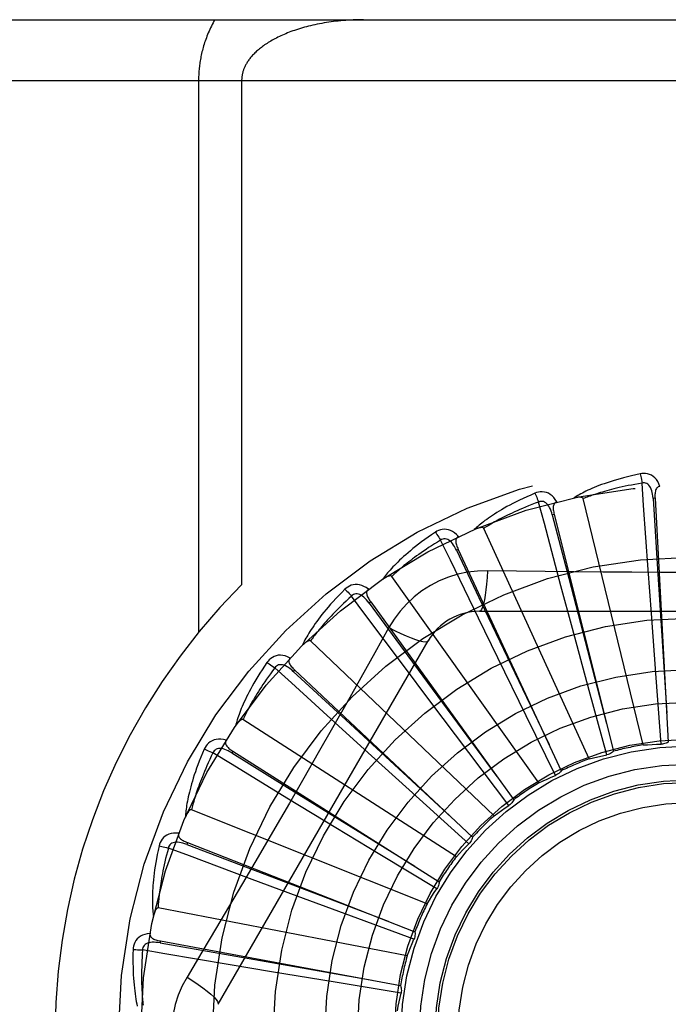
# Model space of a CAD drawing. Header units: inches. Extents: x 0 to 227, y 0 to 147.
# Tile 65 of 256: x 43.427 to 43.747, y 63.257 to 63.742. Entities that reach past the tile are written whole.
import ezdxf

# ---------------------------------------------------------------- set-up
doc = ezdxf.new("R2010")
doc.units = ezdxf.units.IN
doc.header["$LTSCALE"] = 12.4666666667
doc.header["$MEASUREMENT"] = 0
doc.linetypes.add('HIDDEN', pattern=[0.2, 0.1, -0.1])
doc.layers.add('LEFTHAND_DOOR_ASSEMBLY', color=7, linetype='CONTINUOUS')

msp = doc.modelspace()

# ---------------------------------------------------------------- linework, layer by layer
at = {"layer": 'LEFTHAND_DOOR_ASSEMBLY', "color": 8, "linetype": 'HIDDEN'}
for p, q in [((43.1784499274, 63.7423932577), (44.2404499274, 63.7423932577)), ((43.14844992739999, 63.71239325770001), (44.2404499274, 63.71239325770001)), ((43.5151631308, 63.71239325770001), (43.5151631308, 63.4403715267)), ((43.5363763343, 63.71239325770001), (43.5363763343, 63.4637606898)), ((43.7341562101, 63.3848321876), (43.70469369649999, 63.5062783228)), ((43.7400270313, 63.5064443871), (43.7390688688, 63.5063918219)), ((43.7400270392, 63.5064442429), (43.7465640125, 63.3862700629)), ((43.6903608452, 63.49846996), (43.6894299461, 63.4982370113)), ((43.6903608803, 63.4984698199), (43.7195228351, 63.3817044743)), ((43.7076113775, 63.3779443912), (43.65569745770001, 63.4916200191)), ((43.6431013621, 63.4812402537), (43.6422313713, 63.4808353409)), ((43.643101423, 63.4812401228), (43.6938343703, 63.37210381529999)), ((43.738216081, 63.4496130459), (43.73664416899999, 63.4713099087)), ((43.6828497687, 63.3661574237), (43.610360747, 63.467954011)), ((43.6993380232, 63.44232291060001), (43.69368835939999, 63.4633301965)), ((43.5999566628, 63.4553779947), (43.5991790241, 63.45481575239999)), ((43.5999567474, 63.4553778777), (43.6704270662, 63.3578150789)), ((43.65350797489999, 63.45072665), (43.8603918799, 63.45072665)), ((43.7405626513, 63.417906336), (43.738216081, 63.4496130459)), ((43.66254220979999, 63.42780679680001), (43.6530189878, 63.4473652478)), ((43.6089185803, 63.44270405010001), (43.6020155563, 63.4303288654)), ((43.70764272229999, 63.4116332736), (43.6993380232, 63.44232291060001)), ((43.5248069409, 63.2569765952), (43.6282488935, 63.4361433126)), ((43.66076633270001, 63.3498972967), (43.5703221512, 63.4361356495)), ((43.6765048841, 63.39924343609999), (43.66254220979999, 63.42780679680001)), ((43.5624861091, 63.42181791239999), (43.56182892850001, 63.4211186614)), ((43.5624862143, 63.42181781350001), (43.6501469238, 63.3393546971)), ((43.62915853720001, 63.4065893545), (43.6161059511, 63.4239920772)), ((43.74304297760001, 63.38520563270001), (43.7405626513, 63.417906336)), ((43.7162668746, 63.3799929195), (43.70764272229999, 63.4116332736)), ((43.6482745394, 63.3811846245), (43.62915853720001, 63.4065893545)), ((43.6421592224, 63.3297516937), (43.5370287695, 63.3973149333)), ((43.69096116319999, 63.369806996), (43.6765048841, 63.39924343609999)), ((43.6003935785, 63.3794374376), (43.5842833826, 63.3940554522)), ((43.5320439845, 63.3817729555), (43.531531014, 63.3809619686)), ((43.5320441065, 63.3817728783), (43.6337269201, 63.3173898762)), ((43.6680404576, 63.355016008), (43.6482745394, 63.3811846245)), ((43.6239720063, 63.3581095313), (43.6003935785, 63.3794374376)), ((43.5772869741, 63.34733238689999), (43.558701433, 63.35863736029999)), ((43.6483331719, 63.3361545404), (43.6239720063, 63.3581095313)), ((43.6277009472, 63.3064487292), (43.51168391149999, 63.352894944)), ((43.6044756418, 63.3308521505), (43.5772869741, 63.34733238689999)), ((43.5097305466, 63.3366904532), (43.50938032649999, 63.3357970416)), ((43.509730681, 63.3366904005), (43.621760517, 63.2927144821)), ((43.6325515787, 63.3139042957), (43.6044756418, 63.3308521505)), ((43.5606738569, 63.3114345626), (43.5402847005, 63.3190179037)), ((43.5904900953, 63.30039763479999), (43.5606738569, 63.3114345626)), ((43.617914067, 63.280830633), (43.4952036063, 63.3044811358)), ((43.621266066, 63.2890694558), (43.5904900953, 63.30039763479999)), ((43.4963522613, 63.2881998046), (43.49617744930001, 63.2872562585)), ((43.4963524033, 63.2881997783), (43.61468021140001, 63.2662203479)), ((43.5511546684, 63.2730414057), (43.5296988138, 63.2766290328)), ((43.5825208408, 63.2678466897), (43.5511546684, 63.2730414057)), ((43.6148845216, 63.26254761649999), (43.5825208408, 63.2678466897))]:
    msp.add_line(p, q, dxfattribs=at)
for points in [[(43.5232016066, 63.7423932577), (43.522746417, 63.7415904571), (43.52230553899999, 63.7407847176), (43.5218789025, 63.7399756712), (43.5214667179, 63.73916442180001), (43.5210691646, 63.7383517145), (43.5206862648, 63.7375382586), (43.5203181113, 63.73672477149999), (43.5199646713, 63.735911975), (43.5196259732, 63.7351005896), (43.5193019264, 63.7342913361), (43.5189924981, 63.7334849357), (43.5186975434, 63.73268210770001), (43.5184169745, 63.73188358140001), (43.51815058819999, 63.7310900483), (43.5178982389, 63.7303022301), (43.5176596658, 63.729520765), (43.517434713, 63.72874654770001), (43.5172229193, 63.7279795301), (43.5170239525, 63.727220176), (43.51683727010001, 63.7264678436), (43.51666235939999, 63.7257222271), (43.5164987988, 63.724982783), (43.5163461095, 63.7242490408), (43.5162039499, 63.7235204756), (43.5160718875, 63.7227964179), (43.5159497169, 63.722076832), (43.515837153, 63.7213614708), (43.5157340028, 63.7206502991), (43.5156400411, 63.7199432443), (43.5155550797, 63.7192401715), (43.5154789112, 63.7185409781), (43.5154113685, 63.7178454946), (43.5153522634, 63.7171535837), (43.5153014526, 63.7164650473), (43.5152587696, 63.71577971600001), (43.515224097, 63.715097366), (43.5151972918, 63.7144178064), (43.51517826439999, 63.7137407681), (43.5151668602, 63.713065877), (43.5151631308, 63.71239325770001)], [(43.5963763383, 63.7423932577), (43.5951207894, 63.74238669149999), (43.5938677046, 63.7423670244), (43.59261665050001, 63.7423343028), (43.5913689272, 63.7422885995), (43.59012541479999, 63.74223000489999), (43.5888869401, 63.7421586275), (43.5876543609, 63.74207459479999), (43.5864284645, 63.7419780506), (43.5852100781, 63.7418691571), (43.5839999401, 63.7417480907), (43.5827988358, 63.74161504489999), (43.5816074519, 63.7414702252), (43.5804265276, 63.7413138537), (43.5792566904, 63.7411461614), (43.57809862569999, 63.7409673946), (43.5769528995, 63.740777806), (43.5758201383, 63.7405776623), (43.5747008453, 63.7403672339), (43.5735955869, 63.7401468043), (43.5725047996, 63.73991665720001), (43.57142898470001, 63.7396770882), (43.57036851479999, 63.7394283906), (43.5693238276, 63.7391708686), (43.56829523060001, 63.73890482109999), (43.5672830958, 63.7386305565), (43.5662876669, 63.7383483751), (43.56530924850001, 63.738058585), (43.5643480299, 63.7377614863), (43.5634042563, 63.7374573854), (43.5624780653, 63.7371465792), (43.5615696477, 63.7368293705), (43.5606790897, 63.73650605), (43.5598065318, 63.7361769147), (43.5589520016, 63.7358422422), (43.5581155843, 63.7355023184), (43.5572972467, 63.7351574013), (43.5564970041, 63.7348077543), (43.5557147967, 63.7344536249), (43.5549505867, 63.7340952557), (43.5542043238, 63.7337328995), (43.5534759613, 63.7333667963), (43.55276545, 63.73299720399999), (43.55207276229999, 63.7326243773), (43.5513977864, 63.7322485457), (43.5507404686, 63.7318699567), (43.5501006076, 63.73148878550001), (43.5494780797, 63.731105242), (43.5488725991, 63.7307194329), (43.5482839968, 63.7303315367), (43.5477117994, 63.7299414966), (43.5471552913, 63.7295490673), (43.5466150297, 63.729154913), (43.5460906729, 63.7287589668), (43.5455842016, 63.7283632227), (43.5450977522, 63.7279697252), (43.544630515, 63.7275785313), (43.5441835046, 63.7271911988), (43.543753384, 63.7268052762), (43.5433372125, 63.726418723), (43.5429348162, 63.7260314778), (43.5425446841, 63.7256423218), (43.542167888, 63.7252525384), (43.5418051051, 63.7248630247), (43.5414560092, 63.7244737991), (43.5411205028, 63.7240850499), (43.5407985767, 63.72369716), (43.5404902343, 63.7233104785), (43.5401953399, 63.7229253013), (43.5399138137, 63.72254193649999), (43.539645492, 63.7221606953), (43.5393902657, 63.7217819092), (43.53914789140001, 63.7214058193), (43.5389182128, 63.7210327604), (43.5387008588, 63.7206627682), (43.5384955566, 63.7202960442), (43.5383018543, 63.719932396), (43.53811934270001, 63.71957176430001), (43.5379476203, 63.7192139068), (43.5377862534, 63.7188586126), (43.5376349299, 63.71850568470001), (43.53749326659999, 63.7181548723), (43.5373610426, 63.71780609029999), (43.53723796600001, 63.7174591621), (43.5371238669, 63.7171140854), (43.5370185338, 63.7167708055), (43.5369217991, 63.71642928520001), (43.5368334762, 63.71608948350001), (43.53675341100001, 63.7157513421), (43.53668143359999, 63.7154148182), (43.5366174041, 63.7150798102), (43.5365611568, 63.7147461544), (43.5365125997, 63.7144139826), (43.53647167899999, 63.7140845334), (43.53643811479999, 63.7137543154), (43.5364114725, 63.7134201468), (43.5363921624, 63.7130823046), (43.5363804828, 63.71273989), (43.5363763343, 63.71239325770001)], [(43.7326995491, 63.5185098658), (43.7305203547, 63.5180419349), (43.7284407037, 63.51756535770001), (43.7264621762, 63.51708349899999), (43.7245783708, 63.5165972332), (43.72278480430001, 63.5161074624), (43.7210774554, 63.51561567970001), (43.7194521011, 63.5151227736), (43.7179049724, 63.5146301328), (43.7164321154, 63.5141386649), (43.7150299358, 63.5136497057), (43.7136946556, 63.5131641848), (43.7124229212, 63.5126834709), (43.7112108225, 63.51220912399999), (43.7100562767, 63.5117409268), (43.7089564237, 63.5112791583), (43.70790985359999, 63.5108231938), (43.70691489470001, 63.5103721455), (43.7059696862, 63.5099264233), (43.705072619, 63.5094857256), (43.7042213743, 63.5090508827), (43.7034138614, 63.5086222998), (43.702647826, 63.5082006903), (43.7019209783, 63.507787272), (43.70123136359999, 63.5073807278), (43.7005760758, 63.5069797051), (43.69995584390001, 63.506585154)], [(43.7424452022, 63.5122734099), (43.7419573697, 63.5135410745), (43.7413860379, 63.5146679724), (43.7407281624, 63.5156618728), (43.7399908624, 63.5165131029), (43.7391766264, 63.5172216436), (43.7382970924, 63.5177866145), (43.7373541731, 63.5182070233), (43.736380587, 63.5184940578), (43.7354010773, 63.5186480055), (43.7344431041, 63.5186930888), (43.7335466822, 63.5186482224), (43.7326995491, 63.5185098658)], [(43.7326995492, 63.5185098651), (43.7328526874, 63.5179092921), (43.7330127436, 63.5172205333), (43.7331741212, 63.5164670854), (43.7333348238, 63.51565817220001), (43.733492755, 63.51480326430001), (43.73364217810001, 63.51393287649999)], [(43.733642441, 63.5139329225), (43.7318183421, 63.5136226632), (43.7300701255, 63.5133094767), (43.7283994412, 63.5129929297), (43.7268013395, 63.5126743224), (43.7252724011, 63.5123545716), (43.7238096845, 63.5120343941), (43.7224100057, 63.5117146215), (43.7210706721, 63.5113958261), (43.7197887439, 63.5110786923), (43.7185617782, 63.51076371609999), (43.7173870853, 63.5104514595), (43.7162624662, 63.5101424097), (43.7151855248, 63.5098371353), (43.7141541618, 63.5095359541), (43.7131660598, 63.50923939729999), (43.7122194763, 63.5089473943), (43.71131234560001, 63.5086601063), (43.7104433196, 63.50837736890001), (43.7096107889, 63.5080990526), (43.70881347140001, 63.50782521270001), (43.7080499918, 63.5075558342), (43.7073190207, 63.5072909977), (43.7066191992, 63.5070307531), (43.7059492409, 63.5067751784), (43.7053071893, 63.5065243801), (43.70469369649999, 63.5062783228)], [(43.7390674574, 63.5063914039), (43.738980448, 63.50742555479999), (43.7388501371, 63.50839969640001), (43.7386733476, 63.5093159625), (43.7384485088, 63.5101705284), (43.7381711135, 63.5109620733), (43.7378413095, 63.5116835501), (43.73745978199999, 63.5123325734), (43.7370245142, 63.51289147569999), (43.7365353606, 63.5133418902), (43.7359979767, 63.5136830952), (43.7354157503, 63.51390702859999), (43.73481361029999, 63.514020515), (43.7342204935, 63.514028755), (43.7336380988, 63.5139325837)], [(43.73664416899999, 63.4713099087), (43.7344117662, 63.5029122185), (43.733642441, 63.5139329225)], [(43.74244851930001, 63.5122734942), (43.7419918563, 63.5122036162), (43.7415854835, 63.5120581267), (43.7412288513, 63.5118317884), (43.7409236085, 63.5115403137), (43.7406739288, 63.5111971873), (43.7404716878, 63.5108038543), (43.74031143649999, 63.51036409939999), (43.7401893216, 63.5098843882), (43.7401011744, 63.5093709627), (43.7400424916, 63.508828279), (43.740008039, 63.50826241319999), (43.7399958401, 63.5076747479), (43.7400017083, 63.5070691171), (43.7400270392, 63.5064442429)], [(43.6808823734, 63.5089306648), (43.6788311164, 63.5080587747), (43.6768792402, 63.5071972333), (43.6750276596, 63.5063496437), (43.6732699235, 63.50551565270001), (43.6716014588, 63.5046952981), (43.6700180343, 63.5038892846), (43.6685153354, 63.5030976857), (43.6670893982, 63.5023211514), (43.6657361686, 63.501559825), (43.66445186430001, 63.50081433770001), (43.6632325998, 63.5000848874), (43.662074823, 63.4993721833), (43.6609743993, 63.4986770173), (43.6599293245, 63.4979987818), (43.6589367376, 63.4973372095), (43.65799537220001, 63.4966914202), (43.657103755, 63.4960602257), (43.65625998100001, 63.4954436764), (43.6554625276, 63.4948411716), (43.6547089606, 63.4942530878), (43.6539971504, 63.4936794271), (43.6533247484, 63.4931204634), (43.6526892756, 63.4925769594), (43.65208906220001, 63.4920472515), (43.6515215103, 63.4915294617), (43.65098715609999, 63.491024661)], [(43.69163216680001, 63.5046512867), (43.690913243, 63.5058037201), (43.6901389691, 63.5068021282), (43.6893048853, 63.5076535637), (43.688419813, 63.5083498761), (43.6874861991, 63.50889151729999), (43.686515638, 63.5092798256), (43.6855101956, 63.5095141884), (43.6844998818, 63.5096117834), (43.6835089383, 63.50957757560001), (43.6825597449, 63.5094405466), (43.6816880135, 63.509226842), (43.6808823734, 63.5089306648)], [(43.6808823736, 63.5089306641), (43.6811464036, 63.50836992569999), (43.6814339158, 63.5077239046), (43.6817349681, 63.5070146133), (43.68204585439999, 63.5062507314), (43.68236272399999, 63.50544116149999), (43.6826741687, 63.5046147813)], [(43.68267441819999, 63.5046148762), (43.680942, 63.5039650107), (43.67928464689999, 63.5033266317), (43.67770406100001, 63.502699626), (43.6761951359, 63.5020843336), (43.6747543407, 63.50148100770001), (43.6733786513, 63.5008897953), (43.67206478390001, 63.5003109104), (43.6708099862, 63.4997444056), (43.66961124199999, 63.4991903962), (43.6684660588, 63.49864890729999), (43.6673716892, 63.4981199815), (43.66632588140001, 63.497603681), (43.6653261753, 63.4971001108), (43.6643704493, 63.4966091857), (43.6634563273, 63.49613098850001), (43.66258211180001, 63.4956651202), (43.6617457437, 63.4952113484), (43.66094593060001, 63.4947692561), (43.6601811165, 63.4943384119), (43.6594500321, 63.4939186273), (43.6587513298, 63.49350962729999), (43.65808368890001, 63.4931112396), (43.6574457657, 63.4927232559), (43.6568362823, 63.4923455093), (43.6562532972, 63.4919777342), (43.65569745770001, 63.4916200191)], [(43.6894286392, 63.4982363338), (43.6891474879, 63.4992353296), (43.6888351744, 63.5001672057), (43.68848817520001, 63.501033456), (43.6881056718, 63.5018300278), (43.68768348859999, 63.50255477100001), (43.6872231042, 63.50320079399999), (43.6867256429, 63.503765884), (43.686192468, 63.5042323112), (43.6856269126, 63.5045820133), (43.6850346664, 63.5048153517), (43.684420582, 63.5049250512), (43.6838078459, 63.5049225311), (43.6832238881, 63.504818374), (43.68267021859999, 63.5046137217)], [(43.69368835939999, 63.4633301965), (43.6855155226, 63.49393892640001), (43.68267441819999, 63.5046148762)], [(43.6916360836, 63.5046523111), (43.6912004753, 63.50449707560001), (43.690828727, 63.50427719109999), (43.6905213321, 63.5039874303), (43.6902768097, 63.5036434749), (43.6900965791, 63.5032592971), (43.6899724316, 63.5028347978), (43.6898983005, 63.5023726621), (43.6898691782, 63.5018785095), (43.6898797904, 63.5013576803), (43.6899248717, 63.5008136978), (43.6899981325, 63.5002515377), (43.6900973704, 63.4996721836), (43.690217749, 63.499078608), (43.6903608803, 63.4984698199)], [(43.70469369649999, 63.5062783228), (43.7046220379, 63.5064357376), (43.70451677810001, 63.5065677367), (43.7043743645, 63.506672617), (43.704205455, 63.506755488), (43.704018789, 63.5068201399), (43.7038165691, 63.5068688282), (43.7036042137, 63.50690466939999), (43.70338081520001, 63.5069288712), (43.7031470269, 63.506943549), (43.702903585, 63.5069490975), (43.7026512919, 63.50694648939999), (43.7023906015, 63.5069361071), (43.7021226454, 63.5069186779), (43.701846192, 63.5068941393), (43.7015607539, 63.50686280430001), (43.70126523, 63.50682427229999), (43.7009586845, 63.5067786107), (43.7006401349, 63.5067247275), (43.7003081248, 63.5066614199), (43.6999631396, 63.5065890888)], [(43.7390688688, 63.5063918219), (43.7410978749, 63.47418648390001), (43.7458110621, 63.4004514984)], [(43.6894299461, 63.4982370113), (43.69751718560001, 63.4669976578), (43.7160996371, 63.39548713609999)], [(43.6318144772, 63.48971810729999), (43.6299652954, 63.4884737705), (43.6282117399, 63.4872584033), (43.6265540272, 63.4860757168), (43.6249858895, 63.4849241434), (43.6235028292, 63.4838028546), (43.6221005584, 63.4827117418), (43.6207748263, 63.4816500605), (43.6195216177, 63.4806176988), (43.6183369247, 63.4796140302), (43.6172169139, 63.47863895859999), (43.6161577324, 63.477691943), (43.6151557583, 63.4767730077), (43.6142067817, 63.47588214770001), (43.61330894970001, 63.4750183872), (43.61245950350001, 63.474180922), (43.6116573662, 63.4733686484), (43.610901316, 63.4725801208), (43.6101894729, 63.471815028), (43.6095204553, 63.4710724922), (43.60889180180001, 63.4703524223), (43.6083014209, 63.4696544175), (43.6077469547, 63.4689783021), (43.6072258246, 63.4683243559), (43.60673670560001, 63.4676906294), (43.6062774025, 63.4670747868), (43.605848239, 63.4664779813)], [(43.6431798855, 63.487550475), (43.6422558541, 63.4885460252), (43.64130662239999, 63.4893798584), (43.64032647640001, 63.4900580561), (43.6393256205, 63.4905742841), (43.63830637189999, 63.4909294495), (43.6372798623, 63.49112706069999), (43.63624823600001, 63.491166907), (43.63523771, 63.49107153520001), (43.634271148, 63.4908504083), (43.6333650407, 63.4905362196), (43.6325495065, 63.4901614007), (43.6318144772, 63.48971810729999)], [(43.6318144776, 63.4897181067), (43.6321798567, 63.4892174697), (43.6325844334, 63.488637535), (43.6330142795, 63.4879980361), (43.6334641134, 63.4873067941), (43.6339284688, 63.4865718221), (43.6343906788, 63.485819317)], [(43.65569745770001, 63.4916200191), (43.6555973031, 63.4917610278), (43.6554689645, 63.49187072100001), (43.6553092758, 63.491946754), (43.6551277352, 63.491996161), (43.6549322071, 63.4920243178), (43.6547244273, 63.49203385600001), (43.6545091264, 63.4920288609), (43.6542851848, 63.4920103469), (43.6540528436, 63.4919805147), (43.6538127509, 63.4919398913), (43.6535655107, 63.4918895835), (43.6533114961, 63.4918300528), (43.6530516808, 63.4917622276), (43.65278486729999, 63.4916858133), (43.6525105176, 63.4916010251), (43.65222762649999, 63.4915072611), (43.6519353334, 63.4914044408), (43.6516326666, 63.49129121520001), (43.6513182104, 63.4911660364), (43.6509924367, 63.49102942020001)], [(43.6343909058, 63.4858194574), (43.63281278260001, 63.4848534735), (43.631306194, 63.4839129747), (43.6298728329, 63.48299817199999), (43.6285076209, 63.4821084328), (43.627207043, 63.4812433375), (43.6259681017, 63.4804024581), (43.6247875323, 63.4795853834), (43.6236626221, 63.478791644), (43.6225903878, 63.4780207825), (43.6215683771, 63.4772723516), (43.62059388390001, 63.4765458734), (43.6196646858, 63.47584098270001), (43.618778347, 63.4751573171), (43.6179328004, 63.4744943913), (43.6171256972, 63.473851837), (43.61635544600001, 63.4732289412), (43.6156200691, 63.4726250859), (43.61491837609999, 63.4720396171), (43.61424892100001, 63.4714718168), (43.613610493, 63.47092125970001), (43.6130018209, 63.47038742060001), (43.6124216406, 63.4698698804), (43.6118686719, 63.46936818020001), (43.6113416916, 63.4688819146), (43.6108388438, 63.468410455), (43.610360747, 63.467954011)], [(43.6422302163, 63.4808344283), (43.6417650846, 63.48176216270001), (43.6412820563, 63.4826180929), (43.64077738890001, 63.48340301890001), (43.6402510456, 63.48411280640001), (43.6396993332, 63.4847445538), (43.639125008, 63.485291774), (43.6385295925, 63.4857525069), (43.6379177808, 63.4861096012), (43.6372962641, 63.4863459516), (43.636670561, 63.4864629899), (43.6360468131, 63.4864544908), (43.63544562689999, 63.4863360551), (43.6348919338, 63.48612326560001), (43.63438700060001, 63.48581752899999)], [(43.6530189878, 63.4473652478), (43.6392011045, 63.4758741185), (43.6343909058, 63.4858194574)], [(43.6431829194, 63.4875517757), (43.6427849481, 63.48731718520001), (43.6424617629, 63.4870310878), (43.64221479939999, 63.48668841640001), (43.64203975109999, 63.4863043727), (43.6419354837, 63.4858930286), (43.6418939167, 63.4854527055), (43.6419085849, 63.4849848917), (43.641973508, 63.48449415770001), (43.642082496, 63.48398474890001), (43.64222971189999, 63.4834591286), (43.6424080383, 63.4829209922), (43.6426151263, 63.4823708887), (43.6428456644, 63.4818108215), (43.643101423, 63.4812401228)], [(43.6422313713, 63.4808353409), (43.6560845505, 63.4516910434), (43.6878646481, 63.3849895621)], [(43.6574913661, 63.4707475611), (43.6525571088, 63.4705974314), (43.6476897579, 63.4700132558), (43.6429043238, 63.4689975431), (43.638233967, 63.4675591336), (43.63370283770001, 63.4657055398), (43.6293534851, 63.4634527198), (43.62522503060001, 63.4608148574), (43.6213483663, 63.4578180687), (43.6177568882, 63.4544912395), (43.6144727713, 63.45084984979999), (43.6115236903, 63.44691664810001), (43.6089185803, 63.44270405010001)], [(43.6574913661, 63.4707475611), (43.65729583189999, 63.4673621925), (43.6570419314, 63.46417827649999), (43.6567391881, 63.4612954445), (43.65638886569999, 63.4586959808), (43.6559910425, 63.4563850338), (43.6555511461, 63.4544227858), (43.6550753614, 63.4528410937), (43.6545708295, 63.4516783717), (43.6540432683, 63.4509663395), (43.65350797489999, 63.45072665)], [(43.7142900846, 63.4700956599), (43.6858702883, 63.47037444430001), (43.6717109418, 63.4705380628), (43.6574913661, 63.4707475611)], [(43.8422397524, 63.4705381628), (43.813908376, 63.4702309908), (43.7996975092, 63.4701012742), (43.7854680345, 63.470008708), (43.7712384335, 63.4699415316), (43.7569997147, 63.4699247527), (43.7427598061, 63.469938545), (43.7285252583, 63.47000408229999), (43.7142900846, 63.4700956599)], [(43.59883955, 63.46158904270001), (43.5977438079, 63.4623917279), (43.5966539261, 63.4630308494), (43.5955631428, 63.46351129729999), (43.59448267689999, 63.4638287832), (43.5934146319, 63.4639846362), (43.5923692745, 63.4639844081), (43.59134875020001, 63.4638282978), (43.5903745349, 63.4635434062), (43.5894672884, 63.46314335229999), (43.5886370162, 63.4626633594), (43.58790715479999, 63.46214097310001), (43.58726930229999, 63.4615665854)], [(43.610360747, 63.467954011), (43.6102357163, 63.4680735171), (43.6100889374, 63.4681569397), (43.6099177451, 63.4682013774), (43.6097301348, 63.4682155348), (43.6095328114, 63.4682061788), (43.6093269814, 63.468176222), (43.6091165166, 63.4681305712), (43.6089001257, 63.4680700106), (43.608677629, 63.4679967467), (43.6084495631, 63.4679114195), (43.6082163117, 63.4678152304), (43.6079781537, 63.4677087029), (43.6077358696, 63.46759293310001), (43.60748833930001, 63.4674674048), (43.6072349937, 63.4673322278), (43.6069749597, 63.4671866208), (43.6067027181, 63.4670272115), (43.60643163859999, 63.4668618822), (43.6061746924, 63.4666982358), (43.6059275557, 63.466533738)], [(43.58726930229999, 63.4615665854), (43.58568902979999, 63.4599947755), (43.5841971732, 63.4584695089), (43.5827932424, 63.4569944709), (43.5814713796, 63.455566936), (43.5802273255, 63.4541852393), (43.57905689, 63.4528484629), (43.57795604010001, 63.451555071), (43.57692085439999, 63.4503041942), (43.5759475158, 63.44909445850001), (43.5750322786, 63.44792504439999), (43.57417146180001, 63.4467946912), (43.5733615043, 63.4457027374), (43.5725982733, 63.4446483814), (43.5718801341, 63.4436303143), (43.57120452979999, 63.4426472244), (43.570570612, 63.4416978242), (43.5699774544, 63.4407804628), (43.56942327, 63.4398944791), (43.5689068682, 63.4390387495), (43.56842584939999, 63.4382127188), (43.5679782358, 63.4374155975), (43.5675617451, 63.4366467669), (43.5671737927, 63.4359060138), (43.5668134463, 63.4351911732), (43.5664789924, 63.4344995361), (43.5661705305, 63.4338322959)], [(43.5872693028, 63.4615665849), (43.5877228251, 63.4611441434), (43.588229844, 63.46065125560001), (43.5887729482, 63.4601046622), (43.5893454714, 63.4595110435), (43.5899405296, 63.4588772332), (43.5905367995, 63.4582258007)], [(43.59917806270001, 63.4548146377), (43.5985457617, 63.4556375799), (43.59790947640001, 63.45638662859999), (43.5972653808, 63.45706186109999), (43.5966142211, 63.45765921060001), (43.5959529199, 63.4581751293), (43.5952854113, 63.4586037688), (43.5946135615, 63.4589434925), (43.5939452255, 63.4591783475), (43.5932902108, 63.45929280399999), (43.5926536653, 63.4592893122), (43.5920427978, 63.4591629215), (43.59147489, 63.4589328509), (43.59097147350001, 63.4586191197), (43.5905335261, 63.45822334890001)], [(43.59884271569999, 63.461591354), (43.59849606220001, 63.4612853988), (43.59823269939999, 63.4609431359), (43.5980550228, 63.4605598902), (43.5979558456, 63.4601496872), (43.5979313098, 63.45972604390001), (43.5979738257, 63.4592858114), (43.5980767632, 63.4588292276), (43.5982333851, 63.45835964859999), (43.59843680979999, 63.4578800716), (43.5986808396, 63.4573918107), (43.59895778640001, 63.4568971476), (43.5992652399, 63.45639617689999), (43.5995976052, 63.4558898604), (43.5999567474, 63.4553778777)], [(43.5905369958, 63.45822598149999), (43.5891702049, 63.4569787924), (43.587868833, 63.4557701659), (43.5866345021, 63.4546006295), (43.58546234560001, 63.453468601), (43.58434899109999, 63.45237300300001), (43.5832915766, 63.4513128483), (43.582286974, 63.4502871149), (43.58133260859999, 63.4492948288), (43.5804256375, 63.4483349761), (43.5795637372, 63.4474066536), (43.5787443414, 63.4465088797), (43.57796533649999, 63.4456408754), (43.5772243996, 63.4448018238), (43.5765195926, 63.4439908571), (43.575848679, 63.4432071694), (43.57521023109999, 63.4424497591), (43.5746024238, 63.4417176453), (43.574024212, 63.4410099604), (43.5734743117, 63.4403257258), (43.5729516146, 63.4396642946), (43.5724549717, 63.4390249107), (43.5719832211, 63.4384069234), (43.5715351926, 63.4378096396), (43.571109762, 63.4372324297), (43.5707052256, 63.4366743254), (43.5703221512, 63.4361356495)], [(43.6161059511, 63.4239920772), (43.5971424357, 63.4493707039), (43.5905369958, 63.45822598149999)], [(43.5991790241, 63.45481575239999), (43.6182974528, 63.4288198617), (43.662126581, 63.36933818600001)], [(43.6089167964, 63.4427049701), (43.6119474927, 63.4411810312), (43.6148324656, 63.4398086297), (43.6174805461, 63.4386293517), (43.6199068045, 63.4376330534), (43.6221070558, 63.43682210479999), (43.624026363, 63.43622194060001), (43.625634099, 63.4358431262), (43.6268932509, 63.4356987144), (43.627773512, 63.4357995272), (43.6282487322, 63.4361430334)], [(43.5703221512, 63.4361356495), (43.5701767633, 63.4362293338), (43.570016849, 63.4362834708), (43.5698403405, 63.43629470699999), (43.5696534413, 63.43627310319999), (43.5694614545, 63.4362265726), (43.5692650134, 63.43615820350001), (43.56906699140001, 63.436073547), (43.5688659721, 63.4359731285), (43.5686613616, 63.4358590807), (43.5684535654, 63.4357321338), (43.56824273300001, 63.4355935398), (43.5680290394, 63.43544386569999), (43.5678130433, 63.4352843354), (43.5675937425, 63.43511423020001), (43.5673705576, 63.43493355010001), (43.5671427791, 63.4347413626), (43.56690945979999, 63.43453709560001), (43.5666707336, 63.4343196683), (43.5664263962, 63.4340876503), (43.5661765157, 63.4338415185)], [(43.6020155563, 63.4303288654), (43.5881158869, 63.4056395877), (43.5811227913, 63.3932677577), (43.5740882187, 63.38089838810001), (43.5670315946, 63.36854160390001), (43.5599267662, 63.3562021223), (43.5527948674, 63.3438768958), (43.5456208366, 63.3315821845), (43.5384239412, 63.3192999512)], [(43.54885682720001, 63.4254935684), (43.54760257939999, 63.4236510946), (43.54642634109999, 63.4218710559), (43.5453269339, 63.4201569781), (43.5442991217, 63.4185050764), (43.5433390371, 63.41691291), (43.5424427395, 63.4153787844), (43.54160655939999, 63.4139004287), (43.5408268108, 63.4124762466), (43.5401000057, 63.4111041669), (43.53942262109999, 63.4097826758), (43.5387912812, 63.4085098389), (43.5382026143, 63.4072843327), (43.5376527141, 63.4061045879), (43.537140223, 63.4049690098), (43.5366628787, 63.4038758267), (43.5362200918, 63.4028236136), (43.5358112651, 63.4018105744), (43.5354347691, 63.40083572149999), (43.5350896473, 63.3998977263), (43.5347736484, 63.3989955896), (43.53448498, 63.3981281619), (43.534221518, 63.3972944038), (43.53398076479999, 63.3964936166), (43.53376221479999, 63.3957234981), (43.5335646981, 63.3949810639), (43.5333880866, 63.3942675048)], [(43.5602137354, 63.4277053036), (43.5589858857, 63.42828611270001), (43.5577947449, 63.428707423), (43.55663274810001, 63.4289727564), (43.555511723, 63.4290800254), (43.55443348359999, 63.4290309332), (43.5534070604, 63.42883287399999), (43.5524345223, 63.4284864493), (43.5515318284, 63.4280223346), (43.5507166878, 63.42745781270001), (43.549992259, 63.4268293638), (43.5493744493, 63.4261782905), (43.54885682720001, 63.4254935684)], [(43.54885682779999, 63.425493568), (43.549382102, 63.4251645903), (43.549973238, 63.4247765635), (43.55060997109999, 63.4243426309), (43.5512844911, 63.4238680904), (43.55198874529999, 63.4233583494), (43.5526975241, 63.4228315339)], [(43.5602162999, 63.427708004), (43.55993388, 63.4273420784), (43.5597400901, 63.426956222), (43.5596381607, 63.426546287), (43.5596184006, 63.426124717), (43.5596744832, 63.4257040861), (43.5597995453, 63.4252798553), (43.5599870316, 63.4248510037), (43.5602296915, 63.42441955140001), (43.5605202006, 63.4239871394), (43.5608522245, 63.423553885), (43.5612177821, 63.42312057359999), (43.5616144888, 63.422686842), (43.56203666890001, 63.4222525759), (43.5624862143, 63.42181781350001)], [(43.55269768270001, 63.4228317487), (43.5515916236, 63.42134843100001), (43.5505425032, 63.4199153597), (43.5495518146, 63.4185333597), (43.54861507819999, 63.4171999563), (43.54772918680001, 63.4159134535), (43.5468915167, 63.4146723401), (43.5460991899, 63.4134750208), (43.54534986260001, 63.4123200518), (43.54464093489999, 63.4112058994), (43.5439702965, 63.41013123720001), (43.543335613, 63.4090946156), (43.5427349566, 63.4080948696), (43.542166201, 63.4071307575), (43.54162760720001, 63.4062010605), (43.5411171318, 63.4053045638), (43.54063356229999, 63.4044400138), (43.5401752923, 63.4036061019), (43.5397414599, 63.40280177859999), (43.5393309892, 63.4020258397), (43.5389429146, 63.4012774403), (43.5385762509, 63.4005556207), (43.5382299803, 63.3998595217), (43.537903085, 63.3991882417), (43.53759458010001, 63.39854094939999), (43.53730297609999, 63.3979163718), (43.5370287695, 63.3973149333)], [(43.5618281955, 63.4211173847), (43.561051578, 63.4218057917), (43.5602850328, 63.4224208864), (43.55952478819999, 63.4229620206), (43.5587723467, 63.4234253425), (43.5580253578, 63.42380678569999), (43.5572887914, 63.42410135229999), (43.5565647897, 63.4243077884), (43.55586408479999, 63.4244119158), (43.555199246, 63.4244003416), (43.5545748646, 63.4242764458), (43.5539989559, 63.4240367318), (43.553484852, 63.4237033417), (43.55304990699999, 63.42330000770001), (43.5526947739, 63.422828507)], [(43.5842833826, 63.3940554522), (43.560859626, 63.4153865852), (43.55269768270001, 63.4228317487)], [(43.56182892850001, 63.4211186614), (43.5855216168, 63.3992107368), (43.6398156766, 63.3490986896)], [(43.5370287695, 63.3973149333), (43.5368682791, 63.3973794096), (43.5367010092, 63.3974023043), (43.53652556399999, 63.39737993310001), (43.5363461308, 63.3973233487), (43.5361664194, 63.39724132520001), (43.5359864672, 63.397137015), (43.5358080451, 63.3970164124), (43.5356296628, 63.3968797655), (43.5354503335, 63.3967290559), (43.5352703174, 63.3965650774), (43.5350895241, 63.3963890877), (43.5349080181, 63.3962016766), (43.5347261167, 63.3960041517), (43.5345429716, 63.3957956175), (43.5343580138, 63.3955759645), (43.5341707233, 63.3953441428), (43.5339771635, 63.3950948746), (43.5337870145, 63.3948407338), (43.5336096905, 63.3945938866), (43.5334420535, 63.3943502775)], [(43.5286984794, 63.3871239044), (43.5273828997, 63.3874618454), (43.5261335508, 63.3876501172), (43.5249423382, 63.3876907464), (43.5238212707, 63.3875839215), (43.5227718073, 63.3873316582), (43.5218014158, 63.3869429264), (43.520912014, 63.386418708), (43.52011346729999, 63.38579214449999), (43.5194198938, 63.3850835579), (43.5188274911, 63.3843293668), (43.5183440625, 63.3835731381), (43.517965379, 63.3828028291)], [(43.5287003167, 63.387126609), (43.5284923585, 63.386714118), (43.5283751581, 63.3862987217), (43.528352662, 63.38587693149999), (43.52841303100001, 63.38545921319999), (43.5285477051, 63.3850567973), (43.5287507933, 63.3846639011), (43.52901605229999, 63.3842782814), (43.5293359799, 63.3839005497), (43.5297030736, 63.3835309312), (43.5301110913, 63.3831683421), (43.5305520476, 63.3828120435), (43.5310236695, 63.3824612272), (43.5315204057, 63.382114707), (43.5320441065, 63.3817728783)], [(43.7465640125, 63.3862700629), (43.7460278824, 63.385956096), (43.7454667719, 63.3856956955), (43.7448749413, 63.3854872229), (43.7442673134, 63.3853343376), (43.743658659, 63.3852409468), (43.74304303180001, 63.38520563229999)], [(43.517965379, 63.3828028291), (43.5170824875, 63.3807562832), (43.5162643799, 63.3787858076), (43.5155092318, 63.3768946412), (43.514812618, 63.3750780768), (43.5141712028, 63.3733329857), (43.5135814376, 63.3716569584), (43.5130401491, 63.3700470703), (43.5125440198, 63.3685010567), (43.5120900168, 63.3670162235), (43.5116749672, 63.3655904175), (43.5112959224, 63.36422110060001), (43.510949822, 63.3629063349), (43.5106331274, 63.3616438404), (43.51034480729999, 63.3604317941), (43.5100829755, 63.3592680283), (43.509847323, 63.35815103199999), (43.5096376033, 63.3570789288), (43.50945240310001, 63.3560504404), (43.5092910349, 63.3550640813), (43.5091514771, 63.3541184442), (43.509032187, 63.3532120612), (43.5089312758, 63.3523435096), (43.5088464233, 63.3515116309), (43.5087775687, 63.3507140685), (43.508724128, 63.3499476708), (43.50868575, 63.3492135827)], [(43.5222405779, 63.3809159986), (43.5214352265, 63.3792501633), (43.5206762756, 63.3776444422), (43.5199650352, 63.3760999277), (43.5192975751, 63.3746133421), (43.5186711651, 63.373182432), (43.5180835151, 63.371805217), (43.5175321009, 63.3704795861), (43.5170148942, 63.36920367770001), (43.5165296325, 63.3679754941), (43.5160744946, 63.3667933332), (43.5156474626, 63.3656553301), (43.515246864, 63.3645599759), (43.5148708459, 63.3635056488), (43.5145179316, 63.3624908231), (43.5141863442, 63.3615139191), (43.51387513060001, 63.3605734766), (43.513582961, 63.35966790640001), (43.5133091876, 63.3587960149), (43.5130529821, 63.3579564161), (43.512813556, 63.3571480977), (43.5125901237, 63.3563699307), (43.5123818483, 63.35562087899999), (43.512187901, 63.3548998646), (43.512007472, 63.3542058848), (43.5118393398, 63.3535374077), (43.51168391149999, 63.352894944)], [(43.5179653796, 63.3828028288), (43.5185434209, 63.3825792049), (43.5191973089, 63.3823100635), (43.5199046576, 63.38200447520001), (43.5206567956, 63.38166616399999), (43.521444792, 63.3812989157), (43.5222404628, 63.3809157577)], [(43.5315305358, 63.38096057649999), (43.530637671, 63.3814895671), (43.5297685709, 63.3819484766), (43.5289196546, 63.3823359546), (43.5280931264, 63.38264850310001), (43.527287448, 63.3828816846), (43.5265084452, 63.3830315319), (43.5257584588, 63.3830972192), (43.5250507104, 63.38306685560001), (43.5244000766, 63.382929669), (43.5238104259, 63.38268984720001), (43.5232902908, 63.3823454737), (43.522848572, 63.3819208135), (43.5224978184, 63.3814424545), (43.52223833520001, 63.380912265)], [(43.558701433, 63.35863736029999), (43.5316640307, 63.3751500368), (43.5222405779, 63.3809159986)], [(43.531531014, 63.3809619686), (43.5589416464, 63.3639338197), (43.6217383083, 63.32500258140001)], [(43.7195228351, 63.3817044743), (43.7190558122, 63.3812947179), (43.7185541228, 63.3809328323), (43.71801244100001, 63.3806161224), (43.7174447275, 63.38035100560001), (43.7168647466, 63.3801441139), (43.7162669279, 63.3799929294)], [(43.7341562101, 63.3848321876), (43.7363795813, 63.3849761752), (43.738601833, 63.3850864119), (43.7408229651, 63.38516289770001), (43.74304297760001, 63.38520563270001)], [(43.7076113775, 63.3779443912), (43.7097673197, 63.3785065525), (43.71192854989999, 63.37903536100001), (43.7140950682, 63.3795308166), (43.7162668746, 63.3799929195)], [(43.6938343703, 63.37210381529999), (43.693453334, 63.3716130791), (43.69302919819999, 63.371162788), (43.692557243, 63.3707492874), (43.6920499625, 63.37038152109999), (43.6915196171, 63.3700686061), (43.6909612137, 63.3698070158)], [(43.6828497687, 63.3661574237), (43.6848603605, 63.3671174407), (43.68688245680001, 63.36804570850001), (43.68891605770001, 63.3689422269), (43.69096116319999, 63.369806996)], [(43.6704270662, 63.3578150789), (43.6701457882, 63.3572610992), (43.6698145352, 63.3567386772), (43.6694293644, 63.356243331), (43.6690008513, 63.35578620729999), (43.6685393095, 63.3553785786), (43.6680405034, 63.355016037)], [(43.51168391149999, 63.352894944), (43.5115141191, 63.3529278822), (43.5113455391, 63.3529187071), (43.5111774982, 63.3528635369), (43.5110120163, 63.3527740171), (43.5108510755, 63.3526594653), (43.5106941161, 63.3525229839), (43.5105417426, 63.3523707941), (43.5103924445, 63.35220285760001), (43.5102448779, 63.3520209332), (43.510099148, 63.35182584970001), (43.5099549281, 63.351618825), (43.50981217, 63.3514004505), (43.5096709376, 63.35117207), (43.5095305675, 63.3509326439), (43.5093905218, 63.3506819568), (43.5092504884, 63.3504188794), (43.5091099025, 63.3501427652), (43.5089689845, 63.3498519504), (43.50882777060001, 63.3495443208), (43.5086862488, 63.3492205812)], [(43.66076633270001, 63.3498972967), (43.662558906, 63.351220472), (43.6643687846, 63.352514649), (43.66619596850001, 63.3537798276), (43.6680404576, 63.355016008)], [(43.5054328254, 63.3413115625), (43.5040770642, 63.3413944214), (43.502814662, 63.34134285), (43.501637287, 63.34115730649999), (43.5005566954, 63.3408402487), (43.4995739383, 63.3403939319), (43.4986946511, 63.3398285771), (43.4979205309, 63.3391455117), (43.4972549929, 63.338379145), (43.4967080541, 63.3375521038), (43.4962690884, 63.336699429), (43.4959375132, 63.3358653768), (43.495711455, 63.3350373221)], [(43.5054342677, 63.3413153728), (43.5053080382, 63.3408704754), (43.5052715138, 63.340440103), (43.5053292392, 63.3400216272), (43.5054675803, 63.339622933), (43.5056759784, 63.3392532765), (43.5059497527, 63.3389059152), (43.5062831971, 63.3385774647), (43.5066688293, 63.3382671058), (43.50709924, 63.3379736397), (43.5075685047, 63.33769482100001), (43.5080689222, 63.3374284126), (43.5085984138, 63.3371731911), (43.5091517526, 63.3369269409), (43.509730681, 63.3366904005)], [(43.6501469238, 63.3393546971), (43.6499733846, 63.33875333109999), (43.6497473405, 63.3381777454), (43.6494672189, 63.33762524), (43.6491366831, 63.3371014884), (43.6487592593, 63.3366121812), (43.6483332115, 63.33615457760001)], [(43.495711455, 63.3350373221), (43.4952318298, 63.3328606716), (43.49480142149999, 63.3307709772), (43.4944178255, 63.3287710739), (43.4940775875, 63.3268555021), (43.4937780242, 63.3250205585), (43.4935161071, 63.3232632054), (43.4932892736, 63.3215799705), (43.493094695, 63.31996800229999), (43.492929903, 63.3184240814), (43.4927921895, 63.316945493), (43.4926791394, 63.3155291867), (43.4925881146, 63.3141726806), (43.4925160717, 63.3128730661), (43.4924623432, 63.3116283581), (43.4924254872, 63.3104360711), (43.4924054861, 63.3092946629), (43.4924024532, 63.3082022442), (43.4924152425, 63.3071572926), (43.49244346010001, 63.3061582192), (43.49248538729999, 63.3052032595), (43.492539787, 63.3042906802), (43.492605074, 63.3034187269), (43.49267918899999, 63.3025858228), (43.4927625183, 63.3017896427), (43.492855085, 63.30102698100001), (43.49295632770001, 63.3002988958)], [(43.5002664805, 63.3339936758), (43.4997909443, 63.33220553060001), (43.4993495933, 63.3304851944), (43.4989435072, 63.3288339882), (43.4985694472, 63.3272479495), (43.4982251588, 63.325724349), (43.497908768, 63.32426080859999), (43.4976181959, 63.3228547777), (43.497351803, 63.3215040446), (43.4971077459, 63.3202062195), (43.4968845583, 63.3189592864), (43.4966806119, 63.3177610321), (43.4964945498, 63.31660965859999), (43.4963248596, 63.3155032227), (43.4961703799, 63.3144399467), (43.496029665, 63.3134179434), (43.4959020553, 63.3124355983), (43.4957865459, 63.3114910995), (43.4956827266, 63.3105831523), (43.4955900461, 63.3097102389), (43.495507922, 63.3088712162), (43.4954357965, 63.30806482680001), (43.4953730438, 63.30728989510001), (43.4953190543, 63.3065452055), (43.4952732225, 63.3058296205), (43.4952346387, 63.3051414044), (43.4952036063, 63.3044811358)], [(43.4957114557, 63.3350373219), (43.4963213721, 63.3349271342), (43.4970143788, 63.3347866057), (43.4977667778, 63.3346204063), (43.49856934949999, 63.3344305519), (43.499412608, 63.3342190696), (43.50026641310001, 63.3339934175)], [(43.5093801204, 63.3357955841), (43.5084032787, 63.3361460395), (43.5074630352, 63.3364321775), (43.5065561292, 63.33665199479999), (43.5056853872, 63.3368024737), (43.5048501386, 63.3368789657), (43.5040568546, 63.33687867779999), (43.50330799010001, 63.3368012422), (43.5026187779, 63.3366374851), (43.5020058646, 63.3363796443), (43.5014722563, 63.33603256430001), (43.5010266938, 63.3355959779), (43.5006733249, 63.33509539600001), (43.5004194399, 63.33455930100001), (43.5002649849, 63.3339895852)], [(43.5402847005, 63.3190179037), (43.5106108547, 63.3301153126), (43.5002664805, 63.3339936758)], [(43.50938032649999, 63.3357970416), (43.5395182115, 63.3242641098), (43.6085478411, 63.2979207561)], [(43.6421592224, 63.3297516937), (43.643668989, 63.3313902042), (43.64520123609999, 63.3330035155), (43.6467559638, 63.33459162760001), (43.6483331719, 63.3361545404)], [(43.5384239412, 63.3192999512), (43.5239726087, 63.2948270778), (43.51675123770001, 63.2826465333), (43.509460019, 63.2704367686)], [(43.6277009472, 63.3064487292), (43.6288733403, 63.3083433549), (43.6300725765, 63.3102174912), (43.63129865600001, 63.3120711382), (43.6325515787, 63.3139042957)], [(43.6337269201, 63.3173898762), (43.6336716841, 63.3167710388), (43.633558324, 63.3161629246), (43.6333848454, 63.3155599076), (43.6331569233, 63.3149762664), (43.632879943, 63.3144262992), (43.6325516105, 63.3139043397)], [(43.4952036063, 63.3044811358), (43.4950306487, 63.3044813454), (43.4948668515, 63.3044404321), (43.4947122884, 63.304354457), (43.4945667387, 63.3042352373), (43.4944303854, 63.3040922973), (43.4943020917, 63.3039285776), (43.4941812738, 63.3037503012), (43.49406645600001, 63.3035571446), (43.4939559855, 63.3033505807), (43.4938498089, 63.30313144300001), (43.493747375, 63.3029008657), (43.49364852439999, 63.3026594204), (43.4935530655, 63.3024084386), (43.4934605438, 63.3021467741), (43.4933704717, 63.3018741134), (43.4932827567, 63.3015892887), (43.4931969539, 63.3012915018), (43.49311363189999, 63.30097932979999), (43.4930332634, 63.3006508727), (43.4929556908, 63.3003067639)], [(43.4912576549, 63.2919240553), (43.4899107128, 63.2917488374), (43.4886808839, 63.29145928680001), (43.4875598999, 63.2910542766), (43.4865588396, 63.2905384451), (43.48567830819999, 63.2899142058), (43.4849219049, 63.2891926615), (43.4842910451, 63.2883754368), (43.4837825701, 63.2874969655), (43.4834020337, 63.2865813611), (43.4831323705, 63.2856610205), (43.4829646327, 63.2847792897), (43.48289937, 63.2839234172)], [(43.4912583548, 63.2919273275), (43.4912186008, 63.29146704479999), (43.49126418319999, 63.2910378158), (43.4914000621, 63.2906378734), (43.49161135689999, 63.290272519), (43.4918859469, 63.2899489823), (43.49222051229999, 63.2896597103), (43.4926100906, 63.28940030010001), (43.4930474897, 63.2891685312), (43.4935256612, 63.2889618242), (43.4940392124, 63.288776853), (43.4945810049, 63.2886099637), (43.4951492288, 63.2884595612), (43.4957391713, 63.2883224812), (43.4963524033, 63.2881997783)], [(43.617914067, 63.280830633), (43.6187067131, 63.28291289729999), (43.6195295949, 63.2849801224), (43.6203827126, 63.2870323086), (43.621266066, 63.2890694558)], [(43.621760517, 63.2927144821), (43.6218233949, 63.2920963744), (43.62182716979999, 63.2914777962), (43.62177094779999, 63.2908528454), (43.6216575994, 63.2902366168), (43.62148970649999, 63.2896441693), (43.6212660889, 63.289069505)], [(43.48289937, 63.2839234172), (43.48284261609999, 63.2816222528), (43.4828196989, 63.2794191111), (43.48282761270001, 63.27731714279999), (43.4828634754, 63.2753079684), (43.4829249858, 63.2733838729), (43.4830095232, 63.2715457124), (43.483114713, 63.2697933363), (43.4832383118, 63.2681217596), (43.4833783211, 63.2665272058), (43.483532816, 63.26500572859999), (43.48369996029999, 63.26355331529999), (43.4838785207, 63.2621662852), (43.4840670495, 63.260840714), (43.4842653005, 63.25957328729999), (43.4844729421, 63.2583606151), (43.484689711, 63.2571990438), (43.484915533, 63.2560850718)], [(43.4828993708, 63.2839234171), (43.4835191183, 63.2839306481), (43.4842261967, 63.2839238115), (43.4849964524, 63.2839030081), (43.4858204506, 63.28386847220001), (43.4866884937, 63.28382039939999), (43.4875695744, 63.2837604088)], [(43.4961775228, 63.2872547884), (43.49515200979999, 63.28741404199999), (43.4941746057, 63.28751706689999), (43.4932424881, 63.2875612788), (43.49235900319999, 63.28754424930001), (43.4915243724, 63.2874612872), (43.4907454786, 63.2873108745), (43.4900248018, 63.2870931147), (43.4893790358, 63.2868018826), (43.4888259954, 63.2864327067), (43.4883677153, 63.2859909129), (43.4880128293, 63.2854778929), (43.4877605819, 63.2849194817), (43.4876127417, 63.2843450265), (43.48756889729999, 63.2837563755)], [(43.49617744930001, 63.2872562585), (43.5279533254, 63.281635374), (43.60072101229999, 63.2688320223)], [(43.4875695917, 63.28376067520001), (43.4874410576, 63.2819148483), (43.4873332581, 63.2801420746), (43.4872470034, 63.2784438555), (43.4871798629, 63.27681568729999), (43.4871301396, 63.2752544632), (43.4870964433, 63.27375749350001), (43.4870772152, 63.2723218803), (43.48707126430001, 63.27094514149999), (43.4870772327, 63.2696245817), (43.4870940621, 63.2683579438), (43.48712057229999, 63.2671427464), (43.4871557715, 63.2659769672), (43.4871985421, 63.264858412), (43.4872480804, 63.2637851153), (43.4873033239, 63.2627549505), (43.4873639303, 63.26176620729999), (43.4874292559, 63.2608169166), (43.4874991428, 63.2599057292), (43.4875733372, 63.2590310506), (43.4876514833, 63.258191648), (43.4877332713, 63.2573861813), (43.4878183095, 63.2566133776)], [(43.5296988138, 63.2766290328), (43.49846101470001, 63.2819100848), (43.4875695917, 63.28376067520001)], [(43.509460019, 63.2704367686), (43.50711658, 63.2660785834), (43.5051849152, 63.26155707), (43.5036704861, 63.2568808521), (43.5025827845, 63.25210045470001), (43.5019283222, 63.2472676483), (43.50170826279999, 63.2423932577)], [(43.509460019, 63.2704367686), (43.51229407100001, 63.2685747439), (43.5149244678, 63.2667629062), (43.5172696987, 63.265059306), (43.5193457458, 63.2634561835), (43.52114817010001, 63.2619561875), (43.5226275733, 63.2605941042), (43.523759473, 63.2593912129), (43.52451415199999, 63.2583729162), (43.5248670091, 63.2575600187), (43.5248069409, 63.2569765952)], [(43.61468021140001, 63.2662203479), (43.6148589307, 63.2656253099), (43.614979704, 63.2650186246), (43.6150427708, 63.2643943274), (43.6150480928, 63.2637677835), (43.6149953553, 63.2631542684), (43.6148845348, 63.2625476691)], [(43.613152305, 63.25382331), (43.6135365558, 63.2560179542), (43.61395334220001, 63.2582035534), (43.6144026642, 63.2603801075), (43.6148845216, 63.26254761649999)]]:
    msp.add_lwpolyline(points, dxfattribs=at)
for radius in [0.2812500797, 0.2702837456, 0.235, 0.205, 0.179592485, 0.1635, 0.1452498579, 0.1420000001, 0.133, 0.12525, 0.124, 0.1139999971]:
    msp.add_circle((43.7569499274, 63.2423932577), radius, dxfattribs=at)
for centre, radius, start, end in [((43.7569499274, 63.2423932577), 0.3125, 134.8970822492, 225.1029177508), ((43.65350797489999, 63.4215599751), 0.0291666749, 90, 150), ((43.7569499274, 63.2423932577), 0.1442511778, 99.0916451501, 105.0378919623), ((43.7569499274, 63.2423932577), 0.1442511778, 110.0007360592, 115.9469828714), ((43.7569499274, 63.2423932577), 0.1442511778, 120.9098269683, 126.8560737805), ((43.7569499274, 63.2423932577), 0.1442511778, 131.8189178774, 137.7651646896), ((43.7569499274, 63.2423932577), 0.1442511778, 142.7280087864, 148.6742555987), ((43.7569499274, 63.2423932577), 0.1442511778, 153.6370996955, 159.5833465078), ((43.7569499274, 63.2423932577), 0.1442511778, 164.5461906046, 170.4924374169)]:
    msp.add_arc(centre, radius, start, end, dxfattribs=at)

doc.saveas('drawing.dxf')
